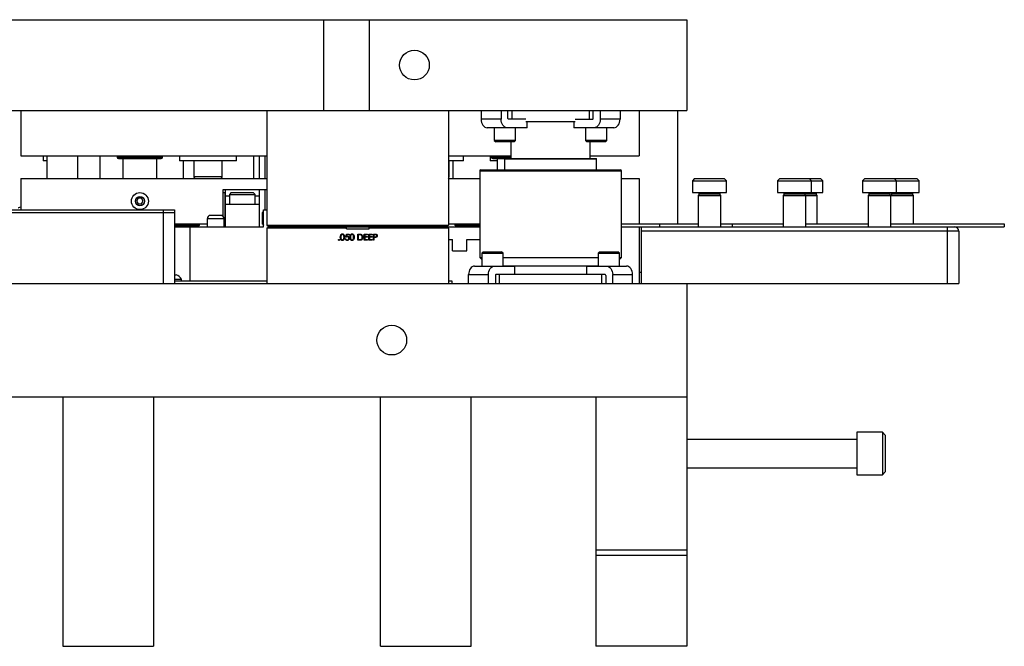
# Model space of a CAD drawing. Header units: inches. Extents: x 1694 to 2505, y -239 to -56.
# Tile 17 of 179: x 1749 to 1770, y -193 to -179. Entities that reach past the tile are written whole.
import ezdxf

# ---------------------------------------------------------------- set-up
doc = ezdxf.new("R2010")
doc.units = ezdxf.units.IN
doc.header["$LTSCALE"] = 0.5
doc.header["$MEASUREMENT"] = 0
doc.layers.add('SID-M-S', color=105, linetype='Continuous')

msp = doc.modelspace()

# ---------------------------------------------------------------- linework, layer by layer
at = {"layer": 'SID-M-S'}
for p, q in [((1736.21658, -179.19005), (1763.21658, -179.19005)), ((1755.21658, -181.19005), (1755.21658, -179.19005)), ((1756.21658, -179.19005), (1756.21658, -181.19005)), ((1763.21658, -179.19005), (1763.21658, -181.19005)), ((1736.21658, -181.19005), (1763.21658, -181.19005)), ((1748.54158, -181.19005), (1748.54158, -182.19005)), ((1753.96658, -181.19005), (1753.96658, -183.72255)), ((1757.96658, -181.19005), (1757.96658, -183.72255)), ((1758.68578, -181.19005), (1758.68578, -181.38305)), ((1759.12419, -181.19005), (1759.12419, -181.38305)), ((1759.27622, -181.36555), (1759.27622, -181.19005)), ((1759.36741, -181.38305), (1759.36741, -181.19005)), ((1761.06575, -181.19005), (1761.06575, -181.38305)), ((1761.15695, -181.36555), (1761.15695, -181.19005)), ((1761.30898, -181.19005), (1761.30898, -181.38305)), ((1761.74738, -181.19005), (1761.74738, -181.38305)), ((1762.16658, -181.19005), (1762.16658, -182.19005)), ((1763.01658, -181.19005), (1763.01658, -183.69005)), ((1759.12419, -181.38305), (1758.68578, -181.38305)), ((1758.68578, -181.38305), (1758.68835, -181.41992)), ((1759.12676, -181.41992), (1759.12419, -181.38305)), ((1759.67109, -181.38305), (1759.28859, -181.38305)), ((1760.76208, -181.38305), (1761.14458, -181.38305)), ((1761.30898, -181.38305), (1761.30641, -181.41992)), ((1761.74738, -181.38305), (1761.30898, -181.38305)), ((1761.74482, -181.41992), (1761.74738, -181.38305)), ((1758.68835, -181.41992), (1758.69595, -181.45538)), ((1758.69595, -181.45538), (1758.7083, -181.48805)), ((1758.7083, -181.48805), (1758.72492, -181.51669)), ((1758.72492, -181.51669), (1758.74518, -181.5402)), ((1758.74518, -181.5402), (1758.76828, -181.55766)), ((1758.76828, -181.55766), (1758.79335, -181.56842)), ((1758.79335, -181.56842), (1758.81942, -181.57205)), ((1759.70381, -181.57205), (1758.81942, -181.57205)), ((1758.97679, -181.57205), (1758.97679, -181.8533)), ((1759.13436, -181.45538), (1759.12676, -181.41992)), ((1759.14671, -181.48805), (1759.13436, -181.45538)), ((1759.16333, -181.51669), (1759.14671, -181.48805)), ((1759.18358, -181.5402), (1759.16333, -181.51669)), ((1759.20669, -181.55766), (1759.18358, -181.5402)), ((1759.23176, -181.56842), (1759.20669, -181.55766)), ((1759.25783, -181.57205), (1759.23176, -181.56842)), ((1759.44554, -181.8533), (1759.44554, -181.57205)), ((1760.76208, -181.44005), (1759.67109, -181.44005)), ((1759.70381, -181.57205), (1759.70381, -181.44005)), ((1760.72936, -181.44005), (1760.72936, -181.57205)), ((1761.61374, -181.57205), (1760.72936, -181.57205)), ((1760.98763, -181.57205), (1760.98763, -181.8533)), ((1761.20141, -181.56842), (1761.17533, -181.57205)), ((1761.22648, -181.55766), (1761.20141, -181.56842)), ((1761.24958, -181.5402), (1761.22648, -181.55766)), ((1761.26983, -181.51669), (1761.24958, -181.5402)), ((1761.28646, -181.48805), (1761.26983, -181.51669)), ((1761.29881, -181.45538), (1761.28646, -181.48805)), ((1761.30641, -181.41992), (1761.29881, -181.45538)), ((1761.45638, -181.8533), (1761.45638, -181.57205)), ((1761.61374, -181.57205), (1761.63981, -181.56842)), ((1761.63981, -181.56842), (1761.66488, -181.55766)), ((1761.66488, -181.55766), (1761.68799, -181.5402)), ((1761.68799, -181.5402), (1761.70824, -181.51669)), ((1761.70824, -181.51669), (1761.72486, -181.48805)), ((1761.72486, -181.48805), (1761.73721, -181.45538)), ((1761.73721, -181.45538), (1761.74482, -181.41992)), ((1758.97679, -181.8533), (1759.00804, -181.88455)), ((1759.44554, -181.8533), (1758.97679, -181.8533)), ((1759.41429, -181.88455), (1759.00804, -181.88455)), ((1759.34158, -181.88455), (1759.34158, -182.25304)), ((1759.41429, -181.88455), (1759.44554, -181.8533)), ((1760.98763, -181.8533), (1761.01888, -181.88455)), ((1761.45638, -181.8533), (1760.98763, -181.8533)), ((1761.42513, -181.88455), (1761.01888, -181.88455)), ((1761.09158, -182.25304), (1761.09158, -181.88455)), ((1761.42513, -181.88455), (1761.45638, -181.8533)), ((1748.54158, -182.19005), (1753.96658, -182.19005)), ((1749.03666, -182.19005), (1749.03666, -182.30147)), ((1749.11658, -182.19005), (1749.11658, -182.69005)), ((1749.79158, -182.19005), (1749.79158, -182.69005)), ((1750.29158, -182.69005), (1750.29158, -182.19005)), ((1750.66658, -182.19005), (1750.66658, -182.22255)), ((1750.66658, -182.22255), (1751.66658, -182.22255)), ((1750.69658, -182.25255), (1751.63658, -182.25255)), ((1750.79158, -182.25255), (1750.79158, -182.69005)), ((1751.54158, -182.69005), (1751.54158, -182.25255)), ((1751.66658, -182.22255), (1751.66658, -182.19005)), ((1752.03666, -182.19005), (1752.03666, -182.30147)), ((1753.2965, -182.30147), (1753.2965, -182.19005)), ((1753.66658, -182.19005), (1753.66658, -182.69005)), ((1753.79658, -182.19005), (1753.79658, -182.69005)), ((1753.92158, -182.19005), (1753.92158, -182.69005)), ((1757.96658, -182.19005), (1759.34158, -182.19005)), ((1758.2965, -182.30147), (1758.2965, -182.19005)), ((1758.88666, -182.19005), (1758.88666, -182.30147)), ((1758.91658, -182.19005), (1758.91658, -182.22255)), ((1758.91658, -182.22255), (1759.34158, -182.22255)), ((1758.94658, -182.25255), (1759.34158, -182.25255)), ((1759.04158, -182.25255), (1759.04158, -182.50304)), ((1759.20096, -182.26092), (1759.20096, -182.50304)), ((1759.20096, -182.26092), (1761.23221, -182.26092)), ((1759.20883, -182.25304), (1761.22433, -182.25304)), ((1761.09158, -182.19005), (1762.16658, -182.19005)), ((1761.23221, -182.50304), (1761.23221, -182.26092)), ((1749.11658, -182.30147), (1749.03666, -182.30147)), ((1753.2965, -182.30147), (1752.03666, -182.30147)), ((1752.11658, -182.30147), (1752.11658, -182.69005)), ((1752.35162, -182.30147), (1752.35162, -182.65068)), ((1752.98154, -182.65068), (1752.98154, -182.30147)), ((1758.2965, -182.30147), (1757.96658, -182.30147)), ((1757.98154, -182.65068), (1757.98154, -182.30147)), ((1758.06658, -182.69005), (1758.06658, -182.30147)), ((1759.04158, -182.30147), (1758.88666, -182.30147)), ((1748.54158, -182.69005), (1748.54158, -183.38304)), ((1748.54158, -182.69005), (1753.96658, -182.69005)), ((1752.98154, -182.65068), (1752.35162, -182.65068)), ((1757.98154, -182.65068), (1757.96658, -182.65068)), ((1757.96658, -182.69005), (1758.65408, -182.69005)), ((1758.65408, -182.52304), (1758.65408, -184.42954)), ((1758.65408, -182.52304), (1761.77908, -182.52304)), ((1758.67408, -182.50304), (1761.75908, -182.50304)), ((1761.77908, -184.42954), (1761.77908, -182.52304)), ((1761.77908, -182.69005), (1762.16658, -182.69005)), ((1762.16658, -182.69005), (1762.16658, -183.69005)), ((1763.39158, -182.69054), (1763.34158, -182.74054)), ((1763.39158, -182.69054), (1764.04158, -182.69054)), ((1764.09158, -182.74054), (1764.04158, -182.69054)), ((1765.26658, -182.69054), (1765.21658, -182.74054)), ((1765.26658, -182.69054), (1766.16658, -182.69054)), ((1765.96658, -182.74054), (1765.91658, -182.69054)), ((1766.21658, -182.74054), (1766.16658, -182.69054)), ((1767.14158, -182.69054), (1767.09158, -182.74054)), ((1767.14158, -182.69054), (1768.29158, -182.69054)), ((1767.84158, -182.74054), (1767.79158, -182.69054)), ((1768.34158, -182.74054), (1768.29158, -182.69054)), ((1763.34158, -182.74054), (1763.34158, -183.00304)), ((1763.34158, -182.74054), (1764.09158, -182.74054)), ((1764.09158, -183.00304), (1764.09158, -182.74054)), ((1765.21658, -182.74054), (1765.21658, -183.00304)), ((1765.21658, -182.74054), (1766.21658, -182.74054)), ((1765.96658, -183.00304), (1765.96658, -182.74054)), ((1766.21658, -183.00304), (1766.21658, -182.74054)), ((1767.09158, -182.74054), (1767.09158, -183.00304)), ((1767.09158, -182.74054), (1768.34158, -182.74054)), ((1767.84158, -183.00304), (1767.84158, -182.74054)), ((1768.34158, -183.00304), (1768.34158, -182.74054)), ((1751.1305, -183.12755), (1751.09441, -183.19005)), ((1751.20267, -183.12755), (1751.1305, -183.12755)), ((1751.23875, -183.19005), (1751.20267, -183.12755)), ((1753.96658, -182.94005), (1752.99658, -182.94005)), ((1752.99658, -182.94005), (1752.99658, -183.52382)), ((1752.99658, -183.00304), (1753.03658, -183.00304)), ((1753.03658, -183.00304), (1753.03658, -183.75304)), ((1753.04658, -182.94005), (1753.04658, -183.75304)), ((1753.04658, -183.07004), (1753.14033, -183.07004)), ((1753.17783, -183.00304), (1753.14033, -183.04054)), ((1753.14033, -183.04054), (1753.14033, -183.25304)), ((1753.14033, -183.04054), (1753.70283, -183.04054)), ((1753.17783, -183.00304), (1753.66533, -183.00304)), ((1753.70283, -183.04054), (1753.66533, -183.00304)), ((1753.70283, -183.25304), (1753.70283, -183.04054)), ((1753.70283, -183.07004), (1753.79658, -183.07004)), ((1753.79658, -182.94005), (1753.79658, -183.75304)), ((1753.92158, -182.94005), (1753.92158, -183.37804)), ((1763.34158, -183.00304), (1764.09158, -183.00304)), ((1763.48221, -183.04992), (1763.46658, -183.06554)), ((1763.46658, -183.06554), (1763.46658, -183.75304)), ((1763.46658, -183.06554), (1763.96658, -183.06554)), ((1763.4744, -183.00304), (1763.48221, -183.01086)), ((1763.48221, -183.01086), (1763.48221, -183.04992)), ((1763.48221, -183.01086), (1763.95096, -183.01086)), ((1763.48221, -183.04992), (1763.95096, -183.04992)), ((1763.95096, -183.01086), (1763.95877, -183.00304)), ((1763.95096, -183.04992), (1763.95096, -183.01086)), ((1763.96658, -183.06554), (1763.95096, -183.04992)), ((1763.96658, -183.75304), (1763.96658, -183.06554)), ((1765.21658, -183.00304), (1766.21658, -183.00304)), ((1765.35721, -183.04992), (1765.34158, -183.06554)), ((1765.34158, -183.06554), (1765.34158, -183.75304)), ((1765.34158, -183.06554), (1766.09158, -183.06554)), ((1765.3494, -183.00304), (1765.35721, -183.01086)), ((1765.35721, -183.01086), (1765.35721, -183.04992)), ((1765.35721, -183.01086), (1766.07596, -183.01086)), ((1765.35721, -183.04992), (1766.07596, -183.04992)), ((1765.82596, -183.01086), (1765.83377, -183.00304)), ((1765.82596, -183.04992), (1765.82596, -183.01086)), ((1765.84158, -183.06554), (1765.82596, -183.04992)), ((1765.84158, -183.75304), (1765.84158, -183.06554)), ((1766.07596, -183.01086), (1766.08377, -183.00304)), ((1766.07596, -183.04992), (1766.07596, -183.01086)), ((1766.09158, -183.06554), (1766.07596, -183.04992)), ((1766.09158, -183.69005), (1766.09158, -183.06554)), ((1767.09158, -183.00304), (1768.34158, -183.00304)), ((1767.23221, -183.04992), (1767.21658, -183.06554)), ((1767.21658, -183.06554), (1767.21658, -183.75304)), ((1767.21658, -183.06554), (1768.21658, -183.06554)), ((1767.2244, -183.00304), (1767.23221, -183.01086)), ((1767.23221, -183.01086), (1767.23221, -183.04992)), ((1767.23221, -183.01086), (1767.70096, -183.01086)), ((1767.23221, -183.04992), (1767.70096, -183.04992)), ((1767.70096, -183.01086), (1767.70877, -183.00304)), ((1767.70096, -183.04992), (1767.70096, -183.01086)), ((1767.71658, -183.06554), (1767.70096, -183.04992)), ((1767.73221, -183.04992), (1767.71658, -183.06554)), ((1767.71658, -183.75304), (1767.71658, -183.06554)), ((1767.7244, -183.00304), (1767.73221, -183.01086)), ((1767.73221, -183.01086), (1767.73221, -183.04992)), ((1767.73221, -183.01086), (1768.20096, -183.01086)), ((1767.73221, -183.04992), (1768.20096, -183.04992)), ((1768.20096, -183.01086), (1768.20877, -183.00304)), ((1768.20096, -183.04992), (1768.20096, -183.01086)), ((1768.21658, -183.06554), (1768.20096, -183.04992)), ((1768.21658, -183.69005), (1768.21658, -183.06554)), ((1751.09441, -183.19005), (1751.1305, -183.25255)), ((1751.1305, -183.25255), (1751.20267, -183.25255)), ((1751.20267, -183.25255), (1751.23875, -183.19005)), ((1753.04658, -183.25804), (1753.79658, -183.25804)), ((1753.14033, -183.25304), (1753.70283, -183.25304)), ((1753.24102, -183.25304), (1753.24602, -183.25804)), ((1753.59715, -183.25804), (1753.60215, -183.25304)), ((1747.80658, -183.38304), (1751.92658, -183.38304)), ((1747.80658, -183.44304), (1751.92658, -183.44304)), ((1751.67908, -183.38304), (1751.67908, -185.00304)), ((1751.92658, -183.38304), (1751.92658, -185.00304)), ((1752.64658, -183.58104), (1752.64658, -183.75304)), ((1753.02158, -183.58104), (1752.64658, -183.58104)), ((1752.94358, -183.50304), (1752.72458, -183.50304)), ((1753.02158, -183.75304), (1753.02158, -183.58104)), ((1753.88604, -183.41863), (1753.86658, -183.43809)), ((1753.86658, -183.694), (1753.86658, -183.43809)), ((1753.88676, -183.41935), (1753.88704, -183.42005)), ((1753.89158, -183.75304), (1753.89158, -183.37804)), ((1753.89158, -183.37804), (1753.96658, -183.37804)), ((1751.92658, -183.69005), (1752.64658, -183.69005)), ((1752.47908, -183.72005), (1751.92658, -183.72005)), ((1752.44908, -183.75005), (1751.92658, -183.75005)), ((1751.92658, -183.75304), (1753.89158, -183.75304)), ((1752.26658, -183.75304), (1752.26658, -184.94304)), ((1752.44908, -183.75005), (1752.47908, -183.72005)), ((1752.47908, -183.72005), (1752.47908, -183.69005)), ((1753.03658, -183.69005), (1753.04658, -183.69005)), ((1753.86658, -183.694), (1753.8737, -183.70112)), ((1753.96658, -183.72255), (1757.96658, -183.72255)), ((1753.96658, -183.72255), (1753.99658, -183.75255)), ((1753.96658, -183.78304), (1753.99658, -183.75304)), ((1755.71658, -183.78304), (1753.96658, -183.78304)), ((1753.96658, -183.78304), (1753.96658, -185.00304)), ((1757.93658, -183.75255), (1753.99658, -183.75255)), ((1753.99658, -183.75304), (1758.65408, -183.75304)), ((1754.51658, -183.75304), (1754.51658, -183.75255)), ((1755.26658, -183.75304), (1755.26658, -183.75255)), ((1755.29158, -183.75255), (1755.29158, -183.75304)), ((1755.41658, -183.75255), (1755.41658, -183.75304)), ((1755.71658, -183.80304), (1755.71658, -183.75304)), ((1756.21658, -183.75255), (1756.21658, -183.75304)), ((1756.21658, -183.80304), (1756.21658, -183.75304)), ((1757.96658, -183.78304), (1756.21658, -183.78304)), ((1757.75408, -183.75255), (1757.75408, -183.75304)), ((1757.96658, -183.72255), (1757.93658, -183.75255)), ((1757.93658, -183.75304), (1757.96658, -183.78304)), ((1757.96658, -183.69005), (1758.65408, -183.69005)), ((1757.96658, -183.78304), (1757.96658, -185.00304)), ((1758.10408, -183.69005), (1758.10408, -183.72005)), ((1758.10408, -183.72005), (1758.13408, -183.75005)), ((1758.65408, -183.72005), (1758.10408, -183.72005)), ((1758.12908, -183.75304), (1758.12908, -183.74505)), ((1758.65408, -183.75005), (1758.13408, -183.75005)), ((1761.77908, -183.69005), (1763.46658, -183.69005)), ((1761.77908, -183.75304), (1770.21658, -183.75304)), ((1762.16658, -183.75304), (1762.16658, -185.00304)), ((1762.21658, -183.75304), (1762.21658, -185.00304)), ((1762.61658, -183.69005), (1762.61658, -183.75304)), ((1763.96658, -183.69005), (1765.34158, -183.69005)), ((1764.21658, -183.69005), (1764.21658, -183.75304)), ((1765.84158, -183.69005), (1767.21658, -183.69005)), ((1767.71658, -183.69005), (1770.21658, -183.69005)), ((1768.96658, -185.00304), (1768.96658, -183.75304)), ((1770.21658, -183.69005), (1770.21658, -183.75304)), ((1755.70501, -183.98415), (1755.71914, -183.91525)), ((1755.71658, -183.80304), (1756.21658, -183.80304)), ((1755.71914, -183.91525), (1755.77567, -183.91525)), ((1755.7288, -183.92938), (1755.72138, -183.96562)), ((1755.77567, -183.92938), (1755.7288, -183.92938)), ((1755.77567, -183.91525), (1755.77567, -183.92938)), ((1755.96647, -184.05304), (1755.96647, -183.91525)), ((1755.96647, -183.91525), (1755.99429, -183.91525)), ((1755.98852, -183.92938), (1755.97883, -183.92938)), ((1755.97883, -183.92938), (1755.97883, -184.03891)), ((1756.1078, -183.91525), (1756.18553, -183.91525)), ((1756.1078, -184.05304), (1756.1078, -183.91525)), ((1756.18553, -183.92938), (1756.12016, -183.92938)), ((1756.12016, -183.92938), (1756.12016, -183.97178)), ((1756.12016, -183.97178), (1756.18553, -183.97178)), ((1756.12016, -183.98591), (1756.12016, -184.03891)), ((1756.18553, -183.98591), (1756.12016, -183.98591)), ((1756.18553, -183.91525), (1756.18553, -183.92938)), ((1756.18553, -183.97178), (1756.18553, -183.98591)), ((1756.21026, -183.91525), (1756.28799, -183.91525)), ((1756.21026, -184.05304), (1756.21026, -183.91525)), ((1756.22263, -183.92938), (1756.22263, -183.97178)), ((1756.28799, -183.92938), (1756.22263, -183.92938)), ((1756.22263, -183.97178), (1756.28799, -183.97178)), ((1756.22263, -183.98591), (1756.22263, -184.03891)), ((1756.28799, -183.98591), (1756.22263, -183.98591)), ((1756.28799, -183.91525), (1756.28799, -183.92938)), ((1756.28799, -183.97178), (1756.28799, -183.98591)), ((1756.31272, -183.91525), (1756.33975, -183.91525)), ((1756.31272, -184.05304), (1756.31272, -183.91525)), ((1756.35029, -183.92938), (1756.32509, -183.92938)), ((1756.32509, -183.92938), (1756.32509, -183.97531)), ((1756.32509, -183.97531), (1756.34921, -183.97562)), ((1756.32509, -183.98945), (1756.32509, -184.05304)), ((1756.33494, -183.98945), (1756.32509, -183.98945)), ((1769.21658, -183.85304), (1762.21658, -183.85304)), ((1769.21658, -183.85304), (1769.21658, -185.00304)), ((1755.69088, -184.01771), (1755.70324, -184.01771)), ((1756.00917, -184.05304), (1755.96647, -184.05304)), ((1755.97883, -184.03891), (1755.99465, -184.03891)), ((1756.18553, -184.05304), (1756.1078, -184.05304)), ((1756.12016, -184.03891), (1756.18553, -184.03891)), ((1756.18553, -184.03891), (1756.18553, -184.05304)), ((1756.28799, -184.05304), (1756.21026, -184.05304)), ((1756.22263, -184.03891), (1756.28799, -184.03891)), ((1756.28799, -184.03891), (1756.28799, -184.05304)), ((1756.32509, -184.05304), (1756.31272, -184.05304)), ((1757.96658, -184.03304), (1758.05858, -184.03304)), ((1758.05858, -184.28304), (1758.05858, -184.03304)), ((1758.37458, -184.28304), (1758.37458, -184.03304)), ((1758.37458, -184.03304), (1758.65408, -184.03304)), ((1758.05858, -184.28304), (1758.37458, -184.28304)), ((1758.65408, -184.42954), (1758.70058, -184.47604)), ((1758.65408, -184.42954), (1758.70058, -184.42954)), ((1758.73183, -184.30854), (1758.70058, -184.33979)), ((1758.70058, -184.33979), (1758.70058, -184.62104)), ((1758.70058, -184.33979), (1759.16933, -184.33979)), ((1758.73183, -184.30854), (1759.13808, -184.30854)), ((1759.16933, -184.33979), (1759.13808, -184.30854)), ((1759.16933, -184.62104), (1759.16933, -184.33979)), ((1759.16933, -184.42954), (1761.26384, -184.42954)), ((1761.29509, -184.30854), (1761.26384, -184.33979)), ((1761.26384, -184.33979), (1761.26384, -184.62104)), ((1761.26384, -184.33979), (1761.73259, -184.33979)), ((1761.29509, -184.30854), (1761.70134, -184.30854)), ((1761.73259, -184.33979), (1761.70134, -184.30854)), ((1761.73259, -184.62104), (1761.73259, -184.33979)), ((1761.73259, -184.47604), (1761.77908, -184.42954)), ((1761.73259, -184.42954), (1761.77908, -184.42954)), ((1758.46897, -184.6529), (1758.44871, -184.6764)), ((1758.49207, -184.63543), (1758.46897, -184.6529)), ((1758.51714, -184.62468), (1758.49207, -184.63543)), ((1758.54321, -184.62104), (1758.51714, -184.62468)), ((1758.54321, -184.62104), (1759.4276, -184.62104)), ((1758.88712, -184.6764), (1758.90737, -184.6529)), ((1758.90737, -184.6529), (1758.93048, -184.63543)), ((1758.93048, -184.63543), (1758.95555, -184.62468)), ((1758.95555, -184.62468), (1758.98162, -184.62104)), ((1759.16933, -184.61704), (1761.26384, -184.61704)), ((1759.4276, -184.81004), (1759.4276, -184.62104)), ((1761.00557, -184.62104), (1761.00557, -184.81004)), ((1761.00557, -184.62104), (1761.88995, -184.62104)), ((1761.45154, -184.62104), (1761.47762, -184.62468)), ((1761.47762, -184.62468), (1761.50269, -184.63543)), ((1761.50269, -184.63543), (1761.52579, -184.6529)), ((1761.52579, -184.6529), (1761.54604, -184.6764)), ((1761.91602, -184.62468), (1761.88995, -184.62104)), ((1761.94109, -184.63543), (1761.91602, -184.62468)), ((1761.9642, -184.6529), (1761.94109, -184.63543)), ((1761.98445, -184.6764), (1761.9642, -184.6529)), ((1751.92658, -184.81104), (1751.96408, -184.81104)), ((1758.41214, -184.77317), (1758.40957, -184.81004)), ((1758.40957, -184.81004), (1758.84798, -184.81004)), ((1758.40957, -185.00304), (1758.40957, -184.81004)), ((1758.41974, -184.73772), (1758.41214, -184.77317)), ((1758.43209, -184.70504), (1758.41974, -184.73772)), ((1758.44871, -184.6764), (1758.43209, -184.70504)), ((1758.84798, -184.81004), (1758.85055, -184.77317)), ((1758.84798, -185.00304), (1758.84798, -184.81004)), ((1758.85055, -184.77317), (1758.85815, -184.73772)), ((1758.85815, -184.73772), (1758.8705, -184.70504)), ((1758.8705, -184.70504), (1758.88712, -184.6764)), ((1759.00001, -184.82754), (1759.00001, -185.00304)), ((1761.42079, -184.81004), (1759.01238, -184.81004)), ((1759.0912, -185.00304), (1759.0912, -184.81004)), ((1761.34196, -184.81004), (1761.34196, -185.00304)), ((1761.43316, -184.82754), (1761.43316, -185.00304)), ((1761.54604, -184.6764), (1761.56267, -184.70504)), ((1761.56267, -184.70504), (1761.57502, -184.73772)), ((1761.57502, -184.73772), (1761.58262, -184.77317)), ((1761.58262, -184.77317), (1761.58519, -184.81004)), ((1761.58519, -185.00304), (1761.58519, -184.81004)), ((1761.58519, -184.81004), (1762.02359, -184.81004)), ((1762.00107, -184.70504), (1761.98445, -184.6764)), ((1762.01342, -184.73772), (1762.00107, -184.70504)), ((1762.02103, -184.77317), (1762.01342, -184.73772)), ((1762.02359, -184.81004), (1762.02103, -184.77317)), ((1762.02359, -185.00304), (1762.02359, -184.81004)), ((1762.16658, -184.75304), (1762.21658, -184.75304)), ((1736.21658, -185.00304), (1769.21658, -185.00304)), ((1751.92658, -184.91204), (1752.08508, -184.91204)), ((1751.92658, -184.94304), (1753.96658, -184.94304)), ((1752.08508, -184.94304), (1752.08508, -184.91204)), ((1757.96658, -184.94304), (1758.04158, -184.94304)), ((1758.04158, -184.94304), (1758.04158, -185.00304)), ((1763.21658, -185.00304), (1763.21658, -193.00304)), ((1736.21658, -187.50304), (1763.21658, -187.50304)), ((1749.46658, -187.50304), (1749.46658, -193.00304)), ((1751.46658, -187.50304), (1751.46658, -193.00304)), ((1756.46658, -193.00304), (1756.46658, -187.50304)), ((1758.46658, -193.00304), (1758.46658, -187.50304)), ((1761.21658, -187.50304), (1761.21658, -193.00304)), ((1767.52908, -188.28429), (1766.96658, -188.28429)), ((1766.96658, -188.28429), (1766.96658, -189.22179)), ((1767.59158, -188.34679), (1767.52908, -188.28429)), ((1767.52908, -188.28429), (1767.52908, -189.22179)), ((1767.59158, -188.34679), (1767.59158, -189.15929)), ((1766.96658, -188.44054), (1763.21658, -188.44054)), ((1763.21658, -189.06554), (1766.96658, -189.06554)), ((1766.96658, -189.22179), (1767.52908, -189.22179)), ((1767.52908, -189.22179), (1767.59158, -189.15929)), ((1761.21658, -190.87804), (1763.21658, -190.87804)), ((1763.21658, -191.00304), (1761.21658, -191.00304)), ((1749.46658, -193.00304), (1751.46658, -193.00304)), ((1756.46658, -193.00304), (1758.46658, -193.00304)), ((1763.21658, -193.00304), (1761.21658, -193.00304))]:
    msp.add_line(p, q, dxfattribs=at)
for centre, radius in [((1757.21658, -180.19005), 0.3281), ((1751.16658, -183.19005), 0.1875), ((1751.16658, -183.19005), 0.1005), ((1756.71658, -186.25304), 0.3281)]:
    msp.add_circle(centre, radius, dxfattribs=at)
for centre, radius, start, end in [((1759.29168, -181.36774), 0.01562, 171.950533, 258.578246), ((1761.14148, -181.36774), 0.01562, 281.421754, 8.049467), ((1750.69658, -182.22255), 0.03, 180, 270), ((1751.63658, -182.22255), 0.03, 270, 0), ((1758.94658, -182.22255), 0.03, 180, 270), ((1759.20883, -182.26092), 0.00787, 90, 180), ((1761.22433, -182.26092), 0.00787, 0, 90), ((1752.39099, -182.65068), 0.03937, 180, 270), ((1752.94217, -182.65068), 0.03937, 270, 0), ((1757.94217, -182.65068), 0.03937, 308.316134, 0), ((1758.67408, -182.52304), 0.02, 90, 180), ((1761.75908, -182.52304), 0.02, 0, 90), ((1752.72458, -183.58104), 0.078, 90, 180), ((1752.94358, -183.58104), 0.078, 0, 90), ((1769.11658, -183.85304), 0.1, 0, 90), ((1751.8591, -185.0598), 0.27, 33.177536, 67.118233), ((1759.01547, -184.82536), 0.01562, 101.421754, 188.049467), ((1761.41769, -184.82536), 0.01562, 351.950533, 78.578246)]:
    msp.add_arc(centre, radius, start, end, dxfattribs=at)
for points, knots in [([(1748.49158, -183.33834), (1748.49346, -183.33636), (1748.50539, -183.32383), (1748.52503, -183.31811), (1748.54158, -183.31328)], [0, 0, 0, 0, 0.15737811, 1, 1, 1, 1]), ([(1753.89158, -183.71137), (1753.89148, -183.71109), (1753.88976, -183.70663), (1753.88608, -183.68285), (1753.88126, -183.64307), (1753.87576, -183.59387), (1753.87229, -183.56155), (1753.87054, -183.54529)], [0, 0, 0, 0, 0.01658129, 0.26790533, 0.51949352, 0.75828191, 1, 1, 1, 1]), ([(1753.87054, -183.54529), (1753.87054, -183.54854), (1753.87054, -183.55832), (1753.87054, -183.58152), (1753.87054, -183.61277), (1753.87054, -183.63381), (1753.87054, -183.64348)], [0, 0, 0, 0, 0.095316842, 0.286353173, 0.671771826, 1, 1, 1, 1]), ([(1753.87054, -183.54529), (1753.87086, -183.5522), (1753.87197, -183.57618), (1753.87397, -183.61796), (1753.87642, -183.66148), (1753.87888, -183.69197), (1753.88052, -183.69593), (1753.88133, -183.6979)], [0, 0, 0, 0, 0.0919332, 0.31922046, 0.54650772, 0.77379498, 1, 1, 1, 1]), ([(1753.89158, -183.4259), (1753.89078, -183.42452), (1753.88955, -183.4224), (1753.88833, -183.42028), (1753.8879, -183.41955)], [0, 0, 0, 0, 0.654414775, 1, 1, 1, 1]), ([(1753.87054, -183.64348), (1753.87097, -183.65484), (1753.87183, -183.6776), (1753.87314, -183.69766), (1753.87391, -183.69965), (1753.87426, -183.70055)], [0, 0, 0, 0, 0.35288472, 0.70719696, 1, 1, 1, 1]), ([(1753.88086, -183.69753), (1753.88334, -183.7018), (1753.88691, -183.70797), (1753.89048, -183.71414), (1753.89158, -183.71604)], [0, 0, 0, 0, 0.69216364, 1, 1, 1, 1]), ([(1755.58311, -183.9842), (1755.58365, -183.96775), (1755.58432, -183.94715), (1755.59716, -183.92646), (1755.6061, -183.91823), (1755.6171, -183.9127), (1755.62516, -183.91204), (1755.62918, -183.91172)], [0, 0, 0, 0, 0.49870204, 0.62417652, 0.74946749, 0.87474529, 1, 1, 1, 1]), ([(1755.62918, -184.05658), (1755.62516, -184.05625), (1755.61712, -184.05559), (1755.60249, -184.04838), (1755.58439, -184.02523), (1755.58362, -184.00062), (1755.58311, -183.9842)], [0, 0, 0, 0, 0.12555073, 0.25109, 0.50025013, 1, 1, 1, 1]), ([(1755.6296, -183.92585), (1755.62644, -183.92616), (1755.62012, -183.92679), (1755.61174, -183.93164), (1755.60505, -183.93842), (1755.59594, -183.9552), (1755.59568, -183.97129), (1755.59548, -183.98415)], [0, 0, 0, 0, 0.12513878, 0.25041818, 0.37551888, 0.50084712, 1, 1, 1, 1]), ([(1755.59548, -183.98415), (1755.59558, -183.99703), (1755.59573, -184.01631), (1755.60897, -184.03512), (1755.62014, -184.04143), (1755.62645, -184.04211), (1755.6296, -184.04244)], [0, 0, 0, 0, 0.50029125, 0.74908604, 0.87460621, 1, 1, 1, 1]), ([(1755.62918, -183.91172), (1755.63324, -183.91204), (1755.64135, -183.91269), (1755.65614, -183.91988), (1755.67476, -183.94287), (1755.67595, -183.96766), (1755.67674, -183.9842)], [0, 0, 0, 0, 0.12560007, 0.25119689, 0.50058134, 1, 1, 1, 1]), ([(1755.67674, -183.9842), (1755.67597, -184.00074), (1755.67482, -184.02553), (1755.65609, -184.04838), (1755.64134, -184.05559), (1755.63324, -184.05625), (1755.62918, -184.05658)], [0, 0, 0, 0, 0.49940654, 0.74874274, 0.87437238, 1, 1, 1, 1]), ([(1755.66438, -183.98415), (1755.66387, -183.97135), (1755.6631, -183.95219), (1755.65021, -183.93325), (1755.63906, -183.92684), (1755.63275, -183.92618), (1755.6296, -183.92585)], [0, 0, 0, 0, 0.500071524, 0.749020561, 0.874598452, 1, 1, 1, 1]), ([(1755.65916, -184.01879), (1755.66092, -184.01244), (1755.66405, -184.00108), (1755.66428, -183.98933), (1755.66438, -183.98415)], [0, 0, 0, 0, 0.55959879, 1, 1, 1, 1]), ([(1755.73537, -183.97708), (1755.72954, -183.97768), (1755.71911, -183.97877), (1755.70932, -183.9825), (1755.70501, -183.98415)], [0, 0, 0, 0, 0.55941616, 1, 1, 1, 1]), ([(1755.72138, -183.96562), (1755.72436, -183.9648), (1755.72968, -183.96334), (1755.73519, -183.96307), (1755.73761, -183.96295)], [0, 0, 0, 0, 0.56006419, 1, 1, 1, 1]), ([(1755.78097, -184.00802), (1755.78017, -184.01517), (1755.77856, -184.02946), (1755.76618, -184.04608), (1755.7498, -184.0553), (1755.73855, -184.05615), (1755.73292, -184.05658)], [0, 0, 0, 0, 0.27986414, 0.55927095, 0.77942351, 1, 1, 1, 1]), ([(1755.73363, -184.04244), (1755.7388, -184.04184), (1755.74912, -184.04063), (1755.76063, -184.03121), (1755.76763, -184.01968), (1755.76828, -184.01156), (1755.76861, -184.0075)], [0, 0, 0, 0, 0.27961702, 0.55935712, 0.77955919, 1, 1, 1, 1]), ([(1755.76861, -184.0075), (1755.7681, -184.00273), (1755.76708, -183.9932), (1755.75779, -183.98286), (1755.74656, -183.97773), (1755.73911, -183.9773), (1755.73537, -183.97708)], [0, 0, 0, 0, 0.27953897, 0.55861683, 0.77904726, 1, 1, 1, 1]), ([(1755.73761, -183.96295), (1755.7442, -183.96365), (1755.75737, -183.96504), (1755.77186, -183.97745), (1755.77992, -183.99253), (1755.78062, -184.00286), (1755.78097, -184.00802)], [0, 0, 0, 0, 0.279688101, 0.559025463, 0.779291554, 1, 1, 1, 1]), ([(1755.79511, -183.9842), (1755.79564, -183.96775), (1755.79631, -183.94715), (1755.80915, -183.92646), (1755.81809, -183.91823), (1755.82909, -183.9127), (1755.83715, -183.91204), (1755.84118, -183.91172)], [0, 0, 0, 0, 0.49870204, 0.62417652, 0.74946749, 0.87474529, 1, 1, 1, 1]), ([(1755.84118, -184.05658), (1755.83716, -184.05625), (1755.82911, -184.05559), (1755.81448, -184.04838), (1755.79638, -184.02523), (1755.79562, -184.00062), (1755.79511, -183.9842)], [0, 0, 0, 0, 0.12555073, 0.25109, 0.50025013, 1, 1, 1, 1]), ([(1755.84159, -183.92585), (1755.83843, -183.92616), (1755.83211, -183.92679), (1755.82373, -183.93164), (1755.81705, -183.93842), (1755.80793, -183.9552), (1755.80768, -183.97129), (1755.80747, -183.98415)], [0, 0, 0, 0, 0.12513878, 0.25041818, 0.37551888, 0.50084712, 1, 1, 1, 1]), ([(1755.80747, -183.98415), (1755.80757, -183.99703), (1755.80773, -184.01631), (1755.82096, -184.03512), (1755.83213, -184.04143), (1755.83844, -184.04211), (1755.84159, -184.04244)], [0, 0, 0, 0, 0.50029125, 0.74908604, 0.87460621, 1, 1, 1, 1]), ([(1755.84118, -183.91172), (1755.84523, -183.91204), (1755.85334, -183.91269), (1755.86813, -183.91988), (1755.88675, -183.94287), (1755.88794, -183.96766), (1755.88874, -183.9842)], [0, 0, 0, 0, 0.125600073, 0.25119689, 0.500581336, 1, 1, 1, 1]), ([(1755.88874, -183.9842), (1755.88797, -184.00074), (1755.88681, -184.02553), (1755.86808, -184.04838), (1755.85333, -184.05559), (1755.84523, -184.05625), (1755.84118, -184.05658)], [0, 0, 0, 0, 0.49940654, 0.74874274, 0.87437238, 1, 1, 1, 1]), ([(1755.87637, -183.98415), (1755.87586, -183.97135), (1755.8751, -183.95219), (1755.8622, -183.93325), (1755.85105, -183.92684), (1755.84474, -183.92618), (1755.84159, -183.92585)], [0, 0, 0, 0, 0.50007152, 0.74902056, 0.87459845, 1, 1, 1, 1]), ([(1755.87115, -184.01879), (1755.87291, -184.01244), (1755.87605, -184.00108), (1755.87627, -183.98933), (1755.87637, -183.98415)], [0, 0, 0, 0, 0.55959879, 1, 1, 1, 1]), ([(1756.03087, -183.93325), (1756.02302, -183.93186), (1756.00901, -183.9294), (1755.99479, -183.92939), (1755.98852, -183.92938)], [0, 0, 0, 0, 0.55954211, 1, 1, 1, 1]), ([(1755.99429, -183.91525), (1756.00257, -183.91526), (1756.01735, -183.91527), (1756.03171, -183.91871), (1756.03802, -183.92022)], [0, 0, 0, 0, 0.56044468, 1, 1, 1, 1]), ([(1756.07953, -183.98589), (1756.07852, -183.99623), (1756.07651, -184.01689), (1756.05867, -184.04154), (1756.03357, -184.05231), (1756.01732, -184.0528), (1756.00917, -184.05304)], [0, 0, 0, 0, 0.28012401, 0.55924782, 0.77883651, 1, 1, 1, 1]), ([(1756.06716, -183.98586), (1756.06672, -183.97941), (1756.06583, -183.96652), (1756.05728, -183.95029), (1756.0451, -183.93868), (1756.03561, -183.93506), (1756.03087, -183.93325)], [0, 0, 0, 0, 0.280178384, 0.559764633, 0.779796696, 1, 1, 1, 1]), ([(1756.03404, -184.03541), (1756.03954, -184.03299), (1756.05054, -184.02817), (1756.06442, -184.01076), (1756.06612, -183.99529), (1756.06716, -183.98586)], [0, 0, 0, 0, 0.28053638, 0.56101509, 1, 1, 1, 1]), ([(1756.03802, -183.92022), (1756.04503, -183.92361), (1756.05906, -183.93041), (1756.07611, -183.95364), (1756.07823, -183.97366), (1756.07953, -183.98589)], [0, 0, 0, 0, 0.28026406, 0.56071475, 1, 1, 1, 1]), ([(1756.37003, -183.98718), (1756.36351, -183.988), (1756.35185, -183.98947), (1756.34011, -183.98945), (1756.33494, -183.98945)], [0, 0, 0, 0, 0.55969422, 1, 1, 1, 1]), ([(1756.33975, -183.91525), (1756.34564, -183.91523), (1756.35615, -183.9152), (1756.36656, -183.91667), (1756.37113, -183.91732)], [0, 0, 0, 0, 0.56031372, 1, 1, 1, 1]), ([(1756.34921, -183.97562), (1756.35761, -183.97565), (1756.36812, -183.97568), (1756.37829, -183.96879), (1756.38359, -183.96246), (1756.38453, -183.95633), (1756.38515, -183.95226)], [0, 0, 0, 0, 0.49972063, 0.62534981, 0.75108252, 1, 1, 1, 1]), ([(1756.38515, -183.95226), (1756.38453, -183.94831), (1756.38359, -183.94236), (1756.37851, -183.93615), (1756.36878, -183.92917), (1756.3585, -183.92929), (1756.35029, -183.92938)], [0, 0, 0, 0, 0.24896926, 0.37472913, 0.50038299, 1, 1, 1, 1]), ([(1756.39752, -183.95221), (1756.39719, -183.95675), (1756.39654, -183.96583), (1756.38963, -183.97688), (1756.38025, -183.98402), (1756.37344, -183.98613), (1756.37003, -183.98718)], [0, 0, 0, 0, 0.28009888, 0.55932385, 0.77945788, 1, 1, 1, 1]), ([(1756.37113, -183.91732), (1756.37532, -183.91883), (1756.38369, -183.92185), (1756.39235, -183.93117), (1756.39691, -183.94176), (1756.39732, -183.94872), (1756.39752, -183.95221)], [0, 0, 0, 0, 0.279705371, 0.559380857, 0.779508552, 1, 1, 1, 1]), ([(1755.54248, -184.04333), (1755.54268, -184.04163), (1755.54309, -184.03825), (1755.5462, -184.0345), (1755.54997, -184.03219), (1755.55263, -184.03196), (1755.55397, -184.03184)], [0, 0, 0, 0, 0.27957625, 0.55928373, 0.7795524, 1, 1, 1, 1]), ([(1755.55397, -184.05481), (1755.55228, -184.0546), (1755.5489, -184.05418), (1755.54516, -184.05107), (1755.54285, -184.04731), (1755.54261, -184.04466), (1755.54248, -184.04333)], [0, 0, 0, 0, 0.27958116, 0.55914317, 0.77957542, 1, 1, 1, 1]), ([(1755.55397, -184.03184), (1755.55566, -184.03204), (1755.55906, -184.03242), (1755.56277, -184.03558), (1755.56513, -184.03932), (1755.56534, -184.04199), (1755.56545, -184.04333)], [0, 0, 0, 0, 0.27960164, 0.55921202, 0.77947519, 1, 1, 1, 1]), ([(1755.56545, -184.04333), (1755.56525, -184.04502), (1755.56485, -184.04841), (1755.56171, -184.05214), (1755.55795, -184.05445), (1755.55529, -184.05469), (1755.55397, -184.05481)], [0, 0, 0, 0, 0.27946914, 0.55935777, 0.77967393, 1, 1, 1, 1]), ([(1755.6296, -184.04244), (1755.63336, -184.04197), (1755.64089, -184.04103), (1755.65252, -184.03316), (1755.65665, -184.02424), (1755.65916, -184.01879)], [0, 0, 0, 0, 0.2802572, 0.56078111, 1, 1, 1, 1]), ([(1755.73292, -184.05658), (1755.72701, -184.05597), (1755.7152, -184.05476), (1755.70185, -184.04422), (1755.69359, -184.03136), (1755.69178, -184.02226), (1755.69088, -184.01771)], [0, 0, 0, 0, 0.27962453, 0.55901916, 0.77938034, 1, 1, 1, 1]), ([(1755.70324, -184.01771), (1755.70431, -184.0216), (1755.70644, -184.02938), (1755.71486, -184.03725), (1755.72423, -184.04164), (1755.7305, -184.04218), (1755.73363, -184.04244)], [0, 0, 0, 0, 0.28005017, 0.55916571, 0.77958314, 1, 1, 1, 1]), ([(1755.84159, -184.04244), (1755.84535, -184.04197), (1755.85289, -184.04103), (1755.86452, -184.03316), (1755.86864, -184.02424), (1755.87115, -184.01879)], [0, 0, 0, 0, 0.2802572, 0.56078111, 1, 1, 1, 1]), ([(1755.99465, -184.03891), (1756.00207, -184.03893), (1756.01532, -184.03897), (1756.02832, -184.03649), (1756.03404, -184.03541)], [0, 0, 0, 0, 0.56042624, 1, 1, 1, 1])]:
    msp.add_open_spline(points, degree=3, knots=knots, dxfattribs=at)

doc.saveas('drawing.dxf')
